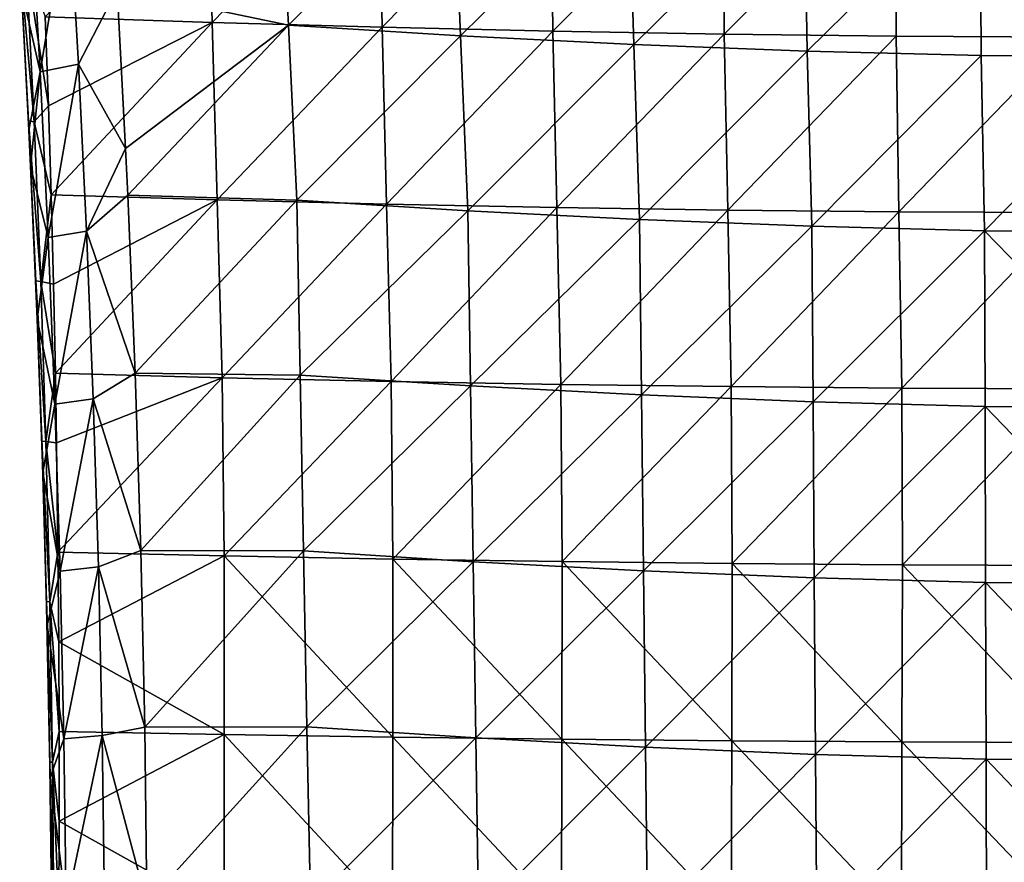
# Model space of a CAD drawing. Header units: millimetres. Extents: x -230 to 230, y 0 to 904.
# Tile 22 of 27: x -211 to -28, y 483 to 639. Entities that reach past the tile are written whole.
import ezdxf

# ---------------------------------------------------------------- set-up
doc = ezdxf.new("R2010")
doc.units = ezdxf.units.MM
doc.header["$LTSCALE"] = 81.481481
for name, color, linetype in [('27', 7, 'CONTINUOUS'), ('35', 7, 'CONTINUOUS'), ('37', 7, 'CONTINUOUS'), ('39', 7, 'CONTINUOUS'), ('50', 7, 'CONTINUOUS')]:
    doc.layers.add(name, color=color, linetype=linetype)

msp = doc.modelspace()

# ---------------------------------------------------------------- linework, layer by layer
at = {"layer": '27', "linetype": 'Continuous'}
for points in [[(-205.85, 639.77, -468.78), (-175.76, 671.48, -480.75), (-174.94, 638.74, -474.69), (-205.85, 639.77, -468.78)], [(-175.76, 671.48, -480.75), (-144.03, 670.48, -485.79), (-174.94, 638.74, -474.69), (-175.76, 671.48, -480.75)], [(-174.94, 638.74, -474.69), (-144.03, 670.48, -485.79), (-143.44, 637.85, -479.68), (-174.94, 638.74, -474.69)], [(-144.03, 670.48, -485.79), (-112.16, 669.67, -489.82), (-143.44, 637.85, -479.68), (-144.03, 670.48, -485.79)], [(-143.44, 637.85, -479.68), (-112.16, 669.67, -489.82), (-111.8, 637.13, -483.69), (-143.44, 637.85, -479.68)], [(-112.16, 669.67, -489.82), (-80.16, 669.06, -492.85), (-111.8, 637.13, -483.69), (-112.16, 669.67, -489.82)], [(-111.8, 637.13, -483.69), (-80.16, 669.06, -492.85), (-80.04, 636.59, -486.7), (-111.8, 637.13, -483.69)], [(-80.16, 669.06, -492.85), (-48.09, 668.66, -494.87), (-80.04, 636.59, -486.7), (-80.16, 669.06, -492.85)], [(-80.04, 636.59, -486.7), (-48.09, 668.66, -494.87), (-48.2, 636.23, -488.72), (-80.04, 636.59, -486.7)], [(-48.2, 636.23, -488.72), (-48.09, 668.66, -494.87), (-16.31, 636.04, -489.73), (-48.2, 636.23, -488.72)], [(-48.09, 668.66, -494.87), (-15.97, 668.46, -495.88), (-16.31, 636.04, -489.73), (-48.09, 668.66, -494.87)], [(-205.85, 639.77, -468.78), (-174.94, 638.74, -474.69), (-205.28, 623.29, -466.03), (-205.85, 639.77, -468.78)], [(-205.28, 623.29, -466.03), (-174.94, 638.74, -474.69), (-204.78, 606.79, -463.43), (-205.28, 623.29, -466.03)], [(-204.78, 606.79, -463.43), (-174.94, 638.74, -474.69), (-173.99, 605.89, -469.3), (-204.78, 606.79, -463.43)], [(-174.94, 638.74, -474.69), (-143.44, 637.85, -479.68), (-173.99, 605.89, -469.3), (-174.94, 638.74, -474.69)], [(-173.99, 605.89, -469.3), (-143.44, 637.85, -479.68), (-142.6, 605.1, -474.27), (-173.99, 605.89, -469.3)], [(-143.44, 637.85, -479.68), (-111.8, 637.13, -483.69), (-142.6, 605.1, -474.27), (-143.44, 637.85, -479.68)], [(-142.6, 605.1, -474.27), (-111.8, 637.13, -483.69), (-111.06, 604.47, -478.25), (-142.6, 605.1, -474.27)], [(-111.8, 637.13, -483.69), (-80.04, 636.59, -486.7), (-111.06, 604.47, -478.25), (-111.8, 637.13, -483.69)], [(-111.06, 604.47, -478.25), (-80.04, 636.59, -486.7), (-79.4, 603.99, -481.24), (-111.06, 604.47, -478.25)], [(-80.04, 636.59, -486.7), (-48.2, 636.23, -488.72), (-79.4, 603.99, -481.24), (-80.04, 636.59, -486.7)], [(-79.4, 603.99, -481.24), (-48.2, 636.23, -488.72), (-47.67, 603.67, -483.23), (-79.4, 603.99, -481.24)], [(-48.2, 636.23, -488.72), (-16.31, 636.04, -489.73), (-47.67, 603.67, -483.23), (-48.2, 636.23, -488.72)], [(-47.67, 603.67, -483.23), (-16.31, 636.04, -489.73), (-15.89, 603.52, -484.23), (-47.67, 603.67, -483.23)], [(-204.78, 606.79, -463.43), (-173.99, 605.89, -469.3), (-204.35, 590.28, -460.98), (-204.78, 606.79, -463.43)], [(-204.35, 590.28, -460.98), (-173.99, 605.89, -469.3), (-203.99, 573.75, -458.67), (-204.35, 590.28, -460.98)], [(-203.99, 573.75, -458.67), (-173.99, 605.89, -469.3), (-173.05, 572.94, -464.56), (-203.99, 573.75, -458.67)], [(-173.99, 605.89, -469.3), (-142.6, 605.1, -474.27), (-173.05, 572.94, -464.56), (-173.99, 605.89, -469.3)], [(-173.05, 572.94, -464.56), (-142.6, 605.1, -474.27), (-141.75, 572.26, -469.5), (-173.05, 572.94, -464.56)], [(-142.6, 605.1, -474.27), (-111.06, 604.47, -478.25), (-141.75, 572.26, -469.5), (-142.6, 605.1, -474.27)], [(-141.75, 572.26, -469.5), (-111.06, 604.47, -478.25), (-110.31, 571.71, -473.46), (-141.75, 572.26, -469.5)], [(-111.06, 604.47, -478.25), (-79.4, 603.99, -481.24), (-110.31, 571.71, -473.46), (-111.06, 604.47, -478.25)], [(-110.31, 571.71, -473.46), (-79.4, 603.99, -481.24), (-78.76, 571.29, -476.42), (-110.31, 571.71, -473.46)], [(-79.4, 603.99, -481.24), (-47.67, 603.67, -483.23), (-78.76, 571.29, -476.42), (-79.4, 603.99, -481.24)], [(-78.76, 571.29, -476.42), (-47.67, 603.67, -483.23), (-47.13, 571.02, -478.4), (-78.76, 571.29, -476.42)], [(-47.67, 603.67, -483.23), (-15.89, 603.52, -484.23), (-47.13, 571.02, -478.4), (-47.67, 603.67, -483.23)], [(-47.13, 571.02, -478.4), (-15.89, 603.52, -484.23), (-15.46, 570.88, -479.38), (-47.13, 571.02, -478.4)], [(-203.99, 573.75, -458.67), (-173.05, 572.94, -464.56), (-203.77, 560.88, -456.99), (-203.99, 573.75, -458.67)], [(-203.77, 560.88, -456.99), (-173.05, 572.94, -464.56), (-203.5, 540.61, -454.51), (-203.77, 560.88, -456.99)], [(-203.5, 540.61, -454.51), (-173.05, 572.94, -464.56), (-172.69, 539.92, -460.37), (-203.5, 540.61, -454.51)], [(-173.05, 572.94, -464.56), (-141.75, 572.26, -469.5), (-172.69, 539.92, -460.37), (-173.05, 572.94, -464.56)], [(-172.69, 539.92, -460.37), (-141.75, 572.26, -469.5), (-141.45, 539.33, -465.31), (-172.69, 539.92, -460.37)], [(-141.75, 572.26, -469.5), (-110.31, 571.71, -473.46), (-141.45, 539.33, -465.31), (-141.75, 572.26, -469.5)], [(-141.45, 539.33, -465.31), (-110.31, 571.71, -473.46), (-110.06, 538.86, -469.26), (-141.45, 539.33, -465.31)], [(-110.31, 571.71, -473.46), (-78.76, 571.29, -476.42), (-110.06, 538.86, -469.26), (-110.31, 571.71, -473.46)], [(-110.06, 538.86, -469.26), (-78.76, 571.29, -476.42), (-78.57, 538.51, -472.22), (-110.06, 538.86, -469.26)], [(-78.76, 571.29, -476.42), (-47.13, 571.02, -478.4), (-78.57, 538.51, -472.22), (-78.76, 571.29, -476.42)], [(-78.57, 538.51, -472.22), (-47.13, 571.02, -478.4), (-46.99, 538.28, -474.19), (-78.57, 538.51, -472.22)], [(-47.13, 571.02, -478.4), (-15.46, 570.88, -479.38), (-46.99, 538.28, -474.19), (-47.13, 571.02, -478.4)], [(-46.99, 538.28, -474.19), (-15.46, 570.88, -479.38), (-15.37, 538.16, -475.17), (-46.99, 538.28, -474.19)], [(-203.5, 540.61, -454.51), (-172.69, 539.92, -460.37), (-203.36, 524.02, -452.66), (-203.5, 540.61, -454.51)], [(-203.36, 524.02, -452.66), (-172.69, 539.92, -460.37), (-172.7, 506.83, -456.78), (-203.36, 524.02, -452.66)], [(-172.7, 506.83, -456.78), (-172.69, 539.92, -460.37), (-141.48, 506.34, -461.72), (-172.7, 506.83, -456.78)], [(-172.69, 539.92, -460.37), (-141.45, 539.33, -465.31), (-141.48, 506.34, -461.72), (-172.69, 539.92, -460.37)], [(-141.48, 506.34, -461.72), (-141.45, 539.33, -465.31), (-110.12, 505.95, -465.68), (-141.48, 506.34, -461.72)], [(-141.45, 539.33, -465.31), (-110.06, 538.86, -469.26), (-110.12, 505.95, -465.68), (-141.45, 539.33, -465.31)], [(-110.12, 505.95, -465.68), (-110.06, 538.86, -469.26), (-78.65, 505.66, -468.65), (-110.12, 505.95, -465.68)], [(-110.06, 538.86, -469.26), (-78.57, 538.51, -472.22), (-78.65, 505.66, -468.65), (-110.06, 538.86, -469.26)], [(-78.65, 505.66, -468.65), (-78.57, 538.51, -472.22), (-47.11, 505.46, -470.62), (-78.65, 505.66, -468.65)], [(-78.57, 538.51, -472.22), (-46.99, 538.28, -474.19), (-47.11, 505.46, -470.62), (-78.57, 538.51, -472.22)], [(-47.11, 505.46, -470.62), (-46.99, 538.28, -474.19), (-15.51, 505.37, -471.61), (-47.11, 505.46, -470.62)], [(-46.99, 538.28, -474.19), (-15.37, 538.16, -475.17), (-15.51, 505.37, -471.61), (-46.99, 538.28, -474.19)], [(-203.29, 507.41, -450.95), (-203.36, 524.02, -452.66), (-172.7, 506.83, -456.78), (-203.29, 507.41, -450.95)], [(-203.29, 507.41, -450.95), (-172.7, 506.83, -456.78), (-203.29, 490.78, -449.4), (-203.29, 507.41, -450.95)], [(-172.7, 506.83, -456.78), (-172.71, 473.67, -453.84), (-203.29, 490.78, -449.4), (-172.7, 506.83, -456.78)], [(-141.52, 473.28, -458.79), (-172.71, 473.67, -453.84), (-172.7, 506.83, -456.78), (-141.52, 473.28, -458.79)], [(-141.52, 473.28, -458.79), (-172.7, 506.83, -456.78), (-141.48, 506.34, -461.72), (-141.52, 473.28, -458.79)], [(-110.18, 472.97, -462.75), (-141.52, 473.28, -458.79), (-141.48, 506.34, -461.72), (-110.18, 472.97, -462.75)], [(-110.18, 472.97, -462.75), (-141.48, 506.34, -461.72), (-110.12, 505.95, -465.68), (-110.18, 472.97, -462.75)], [(-78.74, 472.74, -465.72), (-110.18, 472.97, -462.75), (-110.12, 505.95, -465.68), (-78.74, 472.74, -465.72)], [(-78.74, 472.74, -465.72), (-110.12, 505.95, -465.68), (-78.65, 505.66, -468.65), (-78.74, 472.74, -465.72)], [(-47.22, 472.58, -467.71), (-78.74, 472.74, -465.72), (-78.65, 505.66, -468.65), (-47.22, 472.58, -467.71)], [(-47.22, 472.58, -467.71), (-78.65, 505.66, -468.65), (-47.11, 505.46, -470.62), (-47.22, 472.58, -467.71)], [(-15.65, 472.5, -468.7), (-47.22, 472.58, -467.71), (-47.11, 505.46, -470.62), (-15.65, 472.5, -468.7)], [(-15.65, 472.5, -468.7), (-47.11, 505.46, -470.62), (-15.51, 505.37, -471.61), (-15.65, 472.5, -468.7)], [(-172.71, 473.67, -453.84), (-203.37, 474.14, -447.99), (-203.29, 490.78, -449.4), (-172.71, 473.67, -453.84)]]:
    msp.add_3dface(points, dxfattribs=at)
at = {"layer": '35', "linetype": 'Continuous'}
for points in [[(-208.99, 620.54, -460.86), (-210.29, 644.89, -442.04), (-210.6, 650.15, -465.16), (-208.99, 620.54, -460.86)], [(-208.9, 618.79, -436.65), (-210.29, 644.89, -442.04), (-208.99, 620.54, -460.86), (-208.9, 618.79, -436.65)], [(-207.62, 590.89, -457.02), (-208.9, 618.79, -436.65), (-208.99, 620.54, -460.86), (-207.62, 590.89, -457.02)], [(-207.56, 589.3, -436.68), (-208.9, 618.79, -436.65), (-207.62, 590.89, -457.02), (-207.56, 589.3, -436.68)], [(-208.9, 618.79, -436.65), (-207.56, 589.3, -436.68), (-208.57, 612.12, -435.34), (-208.9, 618.79, -436.65)], [(-208.57, 612.12, -435.34), (-207.56, 589.3, -436.68), (-207.33, 583.77, -430.08), (-208.57, 612.12, -435.34)], [(-206.5, 561.2, -453.65), (-207.56, 589.3, -436.68), (-207.62, 590.89, -457.02), (-206.5, 561.2, -453.65)], [(-206.46, 559.92, -436.68), (-207.56, 589.3, -436.68), (-206.5, 561.2, -453.65), (-206.46, 559.92, -436.68)], [(-207.56, 589.3, -436.68), (-206.46, 559.92, -436.68), (-207.33, 583.77, -430.08), (-207.56, 589.3, -436.68)], [(-207.33, 583.77, -430.08), (-206.46, 559.92, -436.68), (-206.31, 555.36, -425.3), (-207.33, 583.77, -430.08)], [(-205.63, 531.48, -450.73), (-206.46, 559.92, -436.68), (-206.5, 561.2, -453.65), (-205.63, 531.48, -450.73)], [(-205.61, 530.53, -436.68), (-206.46, 559.92, -436.68), (-205.63, 531.48, -450.73), (-205.61, 530.53, -436.68)], [(-206.46, 559.92, -436.68), (-205.61, 530.53, -436.68), (-206.31, 555.36, -425.3), (-206.46, 559.92, -436.68)], [(-206.31, 555.36, -425.3), (-205.61, 530.53, -436.68), (-205.53, 527.07, -421.04), (-206.31, 555.36, -425.3)], [(-205.01, 501.71, -448.28), (-205.61, 530.53, -436.68), (-205.63, 531.48, -450.73), (-205.01, 501.71, -448.28)], [(-205, 501.13, -436.68), (-205.61, 530.53, -436.68), (-205.01, 501.71, -448.28), (-205, 501.13, -436.68)], [(-205.61, 530.53, -436.68), (-205, 501.13, -436.68), (-205.53, 527.07, -421.04), (-205.61, 530.53, -436.68)], [(-205.53, 527.07, -421.04), (-205, 501.13, -436.68), (-204.96, 498.85, -417.28), (-205.53, 527.07, -421.04)], [(-204.64, 471.91, -446.27), (-205, 501.13, -436.68), (-205.01, 501.71, -448.28), (-204.64, 471.91, -446.27)], [(-204.63, 471.73, -436.68), (-205, 501.13, -436.68), (-204.64, 471.91, -446.27), (-204.63, 471.73, -436.68)], [(-205, 501.13, -436.68), (-204.63, 471.73, -436.68), (-204.96, 498.85, -417.28), (-205, 501.13, -436.68)], [(-204.96, 498.85, -417.28), (-204.63, 471.73, -436.68), (-204.63, 470.81, -414.03), (-204.96, 498.85, -417.28)]]:
    msp.add_3dface(points, dxfattribs=at)
at = {"layer": '37', "linetype": 'Continuous'}
for points in [[(-162.53, 670.51, -436.89), (-192.54, 644.91, -425.57), (-160.8, 638.23, -430.06), (-162.53, 670.51, -436.89)], [(-130.24, 668.58, -443.46), (-162.53, 670.51, -436.89), (-160.8, 638.23, -430.06), (-130.24, 668.58, -443.46)], [(-128.89, 636.29, -436.76), (-130.24, 668.58, -443.46), (-160.8, 638.23, -430.06), (-128.89, 636.29, -436.76)], [(-97.8, 666.98, -448.75), (-130.24, 668.58, -443.46), (-128.89, 636.29, -436.76), (-97.8, 666.98, -448.75)], [(-96.83, 634.67, -442.15), (-97.8, 666.98, -448.75), (-128.89, 636.29, -436.76), (-96.83, 634.67, -442.15)], [(-65.24, 665.77, -452.65), (-97.8, 666.98, -448.75), (-96.83, 634.67, -442.15), (-65.24, 665.77, -452.65)], [(-64.67, 633.44, -446.15), (-65.24, 665.77, -452.65), (-96.83, 634.67, -442.15), (-64.67, 633.44, -446.15)], [(-32.62, 664.98, -455.09), (-65.24, 665.77, -452.65), (-64.67, 633.44, -446.15), (-32.62, 664.98, -455.09)], [(-32.43, 632.63, -448.66), (-32.62, 664.98, -455.09), (-64.67, 633.44, -446.15), (-32.43, 632.63, -448.66)], [(0.05, 664.7, -455.94), (-32.62, 664.98, -455.09), (-0.16, 632.34, -449.55), (0.05, 664.7, -455.94)], [(-0.16, 632.34, -449.55), (-32.62, 664.98, -455.09), (-32.43, 632.63, -448.66), (-0.16, 632.34, -449.55)], [(-160.8, 638.23, -430.06), (-192.54, 644.91, -425.57), (-190.99, 615.41, -419.61), (-160.8, 638.23, -430.06)], [(-160.8, 638.23, -430.06), (-190.99, 615.41, -419.61), (-190.59, 606.77, -417.97), (-160.8, 638.23, -430.06)], [(-159.27, 605.84, -423.87), (-160.8, 638.23, -430.06), (-190.59, 606.77, -417.97), (-159.27, 605.84, -423.87)], [(-128.89, 636.29, -436.76), (-160.8, 638.23, -430.06), (-159.27, 605.84, -423.87), (-128.89, 636.29, -436.76)], [(-127.58, 603.88, -430.72), (-128.89, 636.29, -436.76), (-159.27, 605.84, -423.87), (-127.58, 603.88, -430.72)], [(-96.83, 634.67, -442.15), (-128.89, 636.29, -436.76), (-127.58, 603.88, -430.72), (-96.83, 634.67, -442.15)], [(-95.75, 602.24, -436.23), (-96.83, 634.67, -442.15), (-127.58, 603.88, -430.72), (-95.75, 602.24, -436.23)], [(-64.67, 633.44, -446.15), (-96.83, 634.67, -442.15), (-95.75, 602.24, -436.23), (-64.67, 633.44, -446.15)], [(-63.81, 600.99, -440.33), (-64.67, 633.44, -446.15), (-95.75, 602.24, -436.23), (-63.81, 600.99, -440.33)], [(-32.43, 632.63, -448.66), (-64.67, 633.44, -446.15), (-63.81, 600.99, -440.33), (-32.43, 632.63, -448.66)], [(-31.81, 600.17, -442.9), (-32.43, 632.63, -448.66), (-63.81, 600.99, -440.33), (-31.81, 600.17, -442.9)], [(-0.16, 632.34, -449.55), (-32.43, 632.63, -448.66), (-31.81, 600.17, -442.9), (-0.16, 632.34, -449.55)], [(0.24, 599.87, -443.79), (-0.16, 632.34, -449.55), (-31.81, 600.17, -442.9), (0.24, 599.87, -443.79)], [(-159.27, 605.84, -423.87), (-190.59, 606.77, -417.97), (-189.22, 573.78, -412.1), (-159.27, 605.84, -423.87)], [(-159.27, 605.84, -423.87), (-189.22, 573.78, -412.1), (-158.64, 573.4, -418.14), (-159.27, 605.84, -423.87)], [(-127.58, 603.88, -430.72), (-159.27, 605.84, -423.87), (-158.64, 573.4, -418.14), (-127.58, 603.88, -430.72)], [(-127.08, 571.41, -425.18), (-127.58, 603.88, -430.72), (-158.64, 573.4, -418.14), (-127.08, 571.41, -425.18)], [(-95.75, 602.24, -436.23), (-127.58, 603.88, -430.72), (-127.08, 571.41, -425.18), (-95.75, 602.24, -436.23)], [(-95.39, 569.74, -430.86), (-95.75, 602.24, -436.23), (-127.08, 571.41, -425.18), (-95.39, 569.74, -430.86)], [(-63.81, 600.99, -440.33), (-95.75, 602.24, -436.23), (-95.39, 569.74, -430.86), (-63.81, 600.99, -440.33)], [(-63.59, 568.46, -435.09), (-63.81, 600.99, -440.33), (-95.39, 569.74, -430.86), (-63.59, 568.46, -435.09)], [(-31.81, 600.17, -442.9), (-63.81, 600.99, -440.33), (-63.59, 568.46, -435.09), (-31.81, 600.17, -442.9)], [(-31.72, 567.61, -437.75), (-31.81, 600.17, -442.9), (-63.59, 568.46, -435.09), (-31.72, 567.61, -437.75)], [(0.24, 599.87, -443.79), (-31.81, 600.17, -442.9), (0.18, 567.31, -438.68), (0.24, 599.87, -443.79)], [(0.18, 567.31, -438.68), (-31.81, 600.17, -442.9), (-31.72, 567.61, -437.75), (0.18, 567.31, -438.68)], [(-158.64, 573.4, -418.14), (-189.22, 573.78, -412.1), (-188.16, 540.9, -406.91), (-158.64, 573.4, -418.14)], [(-158.64, 573.4, -418.14), (-188.16, 540.9, -406.91), (-158, 540.87, -413.08), (-158.64, 573.4, -418.14)], [(-127.08, 571.41, -425.18), (-158.64, 573.4, -418.14), (-158, 540.87, -413.08), (-127.08, 571.41, -425.18)], [(-126.58, 538.85, -420.31), (-127.08, 571.41, -425.18), (-158, 540.87, -413.08), (-126.58, 538.85, -420.31)], [(-95.39, 569.74, -430.86), (-127.08, 571.41, -425.18), (-126.58, 538.85, -420.31), (-95.39, 569.74, -430.86)], [(-95.02, 537.15, -426.15), (-95.39, 569.74, -430.86), (-126.58, 538.85, -420.31), (-95.02, 537.15, -426.15)], [(-63.59, 568.46, -435.09), (-95.39, 569.74, -430.86), (-95.02, 537.15, -426.15), (-63.59, 568.46, -435.09)], [(-63.36, 535.84, -430.5), (-63.59, 568.46, -435.09), (-95.02, 537.15, -426.15), (-63.36, 535.84, -430.5)], [(-31.72, 567.61, -437.75), (-63.59, 568.46, -435.09), (-63.36, 535.84, -430.5), (-31.72, 567.61, -437.75)], [(-31.63, 534.97, -433.25), (-31.72, 567.61, -437.75), (-63.36, 535.84, -430.5), (-31.63, 534.97, -433.25)], [(0.18, 567.31, -438.68), (-31.72, 567.61, -437.75), (0.13, 534.65, -434.21), (0.18, 567.31, -438.68)], [(0.13, 534.65, -434.21), (-31.72, 567.61, -437.75), (-31.63, 534.97, -433.25), (0.13, 534.65, -434.21)], [(-158, 540.87, -413.08), (-188.16, 540.9, -406.91), (-187.43, 508.18, -402.39), (-158, 540.87, -413.08)], [(-158, 540.87, -413.08), (-187.43, 508.18, -402.39), (-157.37, 508.25, -408.7), (-158, 540.87, -413.08)], [(-126.58, 538.85, -420.31), (-158, 540.87, -413.08), (-157.37, 508.25, -408.7), (-126.58, 538.85, -420.31)], [(-126.08, 506.2, -416.1), (-126.58, 538.85, -420.31), (-157.37, 508.25, -408.7), (-126.08, 506.2, -416.1)], [(-95.02, 537.15, -426.15), (-126.58, 538.85, -420.31), (-126.08, 506.2, -416.1), (-95.02, 537.15, -426.15)], [(-94.66, 504.48, -422.09), (-95.02, 537.15, -426.15), (-126.08, 506.2, -416.1), (-94.66, 504.48, -422.09)], [(-63.36, 535.84, -430.5), (-95.02, 537.15, -426.15), (-94.66, 504.48, -422.09), (-63.36, 535.84, -430.5)], [(-63.13, 503.14, -426.57), (-63.36, 535.84, -430.5), (-94.66, 504.48, -422.09), (-63.13, 503.14, -426.57)], [(-31.63, 534.97, -433.25), (-63.36, 535.84, -430.5), (-63.13, 503.14, -426.57), (-31.63, 534.97, -433.25)], [(-31.54, 502.25, -429.4), (-31.63, 534.97, -433.25), (-63.13, 503.14, -426.57), (-31.54, 502.25, -429.4)], [(0.13, 534.65, -434.21), (-31.63, 534.97, -433.25), (0.08, 501.92, -430.4), (0.13, 534.65, -434.21)], [(0.08, 501.92, -430.4), (-31.63, 534.97, -433.25), (-31.54, 502.25, -429.4), (0.08, 501.92, -430.4)], [(-157.37, 508.25, -408.7), (-187.43, 508.18, -402.39), (-187.02, 475.56, -398.52), (-157.37, 508.25, -408.7)], [(-157.37, 508.25, -408.7), (-187.02, 475.56, -398.52), (-156.73, 475.56, -405), (-157.37, 508.25, -408.7)], [(-126.08, 506.2, -416.1), (-157.37, 508.25, -408.7), (-156.73, 475.56, -405), (-126.08, 506.2, -416.1)], [(-125.58, 473.49, -412.57), (-126.08, 506.2, -416.1), (-156.73, 475.56, -405), (-125.58, 473.49, -412.57)], [(-94.66, 504.48, -422.09), (-126.08, 506.2, -416.1), (-125.58, 473.49, -412.57), (-94.66, 504.48, -422.09)], [(-94.29, 471.74, -418.7), (-94.66, 504.48, -422.09), (-125.58, 473.49, -412.57), (-94.29, 471.74, -418.7)], [(-63.13, 503.14, -426.57), (-94.66, 504.48, -422.09), (-94.29, 471.74, -418.7), (-63.13, 503.14, -426.57)], [(-62.91, 470.37, -423.29), (-63.13, 503.14, -426.57), (-94.29, 471.74, -418.7), (-62.91, 470.37, -423.29)], [(-31.54, 502.25, -429.4), (-63.13, 503.14, -426.57), (-62.91, 470.37, -423.29), (-31.54, 502.25, -429.4)], [(-31.46, 469.46, -426.2), (-31.54, 502.25, -429.4), (-62.91, 470.37, -423.29), (-31.46, 469.46, -426.2)], [(0.08, 501.92, -430.4), (-31.54, 502.25, -429.4), (0.03, 469.12, -427.24), (0.08, 501.92, -430.4)], [(0.03, 469.12, -427.24), (-31.54, 502.25, -429.4), (-31.46, 469.46, -426.2), (0.03, 469.12, -427.24)]]:
    msp.add_3dface(points, dxfattribs=at)
at = {"layer": '39', "linetype": 'Continuous'}
for points in [[(-208.99, 620.54, -460.86), (-210.6, 650.15, -465.16), (-207.92, 620.31, -463.85), (-208.99, 620.54, -460.86)], [(-207.92, 620.31, -463.85), (-210.6, 650.15, -465.16), (-209.38, 649.77, -468.56), (-207.92, 620.31, -463.85)], [(-205.85, 639.77, -468.78), (-205.28, 623.29, -466.03), (-209.38, 649.77, -468.56), (-205.85, 639.77, -468.78)], [(-205.28, 623.29, -466.03), (-207.92, 620.31, -463.85), (-209.38, 649.77, -468.56), (-205.28, 623.29, -466.03)], [(-205.28, 623.29, -466.03), (-204.78, 606.79, -463.43), (-207.92, 620.31, -463.85), (-205.28, 623.29, -466.03)], [(-207.62, 590.89, -457.02), (-208.99, 620.54, -460.86), (-206.71, 590.76, -459.6), (-207.62, 590.89, -457.02)], [(-206.71, 590.76, -459.6), (-208.99, 620.54, -460.86), (-207.92, 620.31, -463.85), (-206.71, 590.76, -459.6)], [(-204.78, 606.79, -463.43), (-206.71, 590.76, -459.6), (-207.92, 620.31, -463.85), (-204.78, 606.79, -463.43)], [(-204.78, 606.79, -463.43), (-204.35, 590.28, -460.98), (-206.71, 590.76, -459.6), (-204.78, 606.79, -463.43)], [(-206.5, 561.2, -453.65), (-207.62, 590.89, -457.02), (-205.74, 561.13, -455.81), (-206.5, 561.2, -453.65)], [(-205.74, 561.13, -455.81), (-207.62, 590.89, -457.02), (-206.71, 590.76, -459.6), (-205.74, 561.13, -455.81)], [(-204.35, 590.28, -460.98), (-203.99, 573.75, -458.67), (-206.71, 590.76, -459.6), (-204.35, 590.28, -460.98)], [(-203.99, 573.75, -458.67), (-205.74, 561.13, -455.81), (-206.71, 590.76, -459.6), (-203.99, 573.75, -458.67)], [(-203.99, 573.75, -458.67), (-203.77, 560.88, -456.99), (-205.74, 561.13, -455.81), (-203.99, 573.75, -458.67)], [(-205.63, 531.48, -450.73), (-206.5, 561.2, -453.65), (-205.01, 531.44, -452.49), (-205.63, 531.48, -450.73)], [(-205.01, 531.44, -452.49), (-206.5, 561.2, -453.65), (-205.74, 561.13, -455.81), (-205.01, 531.44, -452.49)], [(-203.77, 560.88, -456.99), (-203.5, 540.61, -454.51), (-205.74, 561.13, -455.81), (-203.77, 560.88, -456.99)], [(-203.5, 540.61, -454.51), (-205.01, 531.44, -452.49), (-205.74, 561.13, -455.81), (-203.5, 540.61, -454.51)], [(-203.5, 540.61, -454.51), (-203.36, 524.02, -452.66), (-205.01, 531.44, -452.49), (-203.5, 540.61, -454.51)], [(-205.01, 501.71, -448.28), (-205.63, 531.48, -450.73), (-204.52, 501.69, -449.64), (-205.01, 501.71, -448.28)], [(-204.52, 501.69, -449.64), (-205.63, 531.48, -450.73), (-205.01, 531.44, -452.49), (-204.52, 501.69, -449.64)], [(-203.36, 524.02, -452.66), (-203.29, 507.41, -450.95), (-205.01, 531.44, -452.49), (-203.36, 524.02, -452.66)], [(-203.29, 507.41, -450.95), (-204.52, 501.69, -449.64), (-205.01, 531.44, -452.49), (-203.29, 507.41, -450.95)], [(-203.29, 507.41, -450.95), (-203.29, 490.78, -449.4), (-204.52, 501.69, -449.64), (-203.29, 507.41, -450.95)], [(-204.64, 471.91, -446.27), (-205.01, 501.71, -448.28), (-204.28, 471.89, -447.26), (-204.64, 471.91, -446.27)], [(-204.28, 471.89, -447.26), (-205.01, 501.71, -448.28), (-204.52, 501.69, -449.64), (-204.28, 471.89, -447.26)], [(-203.29, 490.78, -449.4), (-203.37, 474.14, -447.99), (-204.52, 501.69, -449.64), (-203.29, 490.78, -449.4)], [(-203.37, 474.14, -447.99), (-204.28, 471.89, -447.26), (-204.52, 501.69, -449.64), (-203.37, 474.14, -447.99)]]:
    msp.add_3dface(points, dxfattribs=at)
at = {"layer": '50', "linetype": 'Continuous'}
for points in [[(-208.53, 660.22, -436.3), (-206.78, 629.62, -429.78), (-201.48, 661.8, -430.5), (-208.53, 660.22, -436.3)], [(-206.78, 629.62, -429.78), (-199.72, 631.01, -423.96), (-201.48, 661.8, -430.5), (-206.78, 629.62, -429.78)], [(-199.72, 631.01, -423.96), (-192.54, 644.91, -425.57), (-201.48, 661.8, -430.5), (-199.72, 631.01, -423.96)], [(-208.53, 660.22, -436.3), (-210.29, 644.89, -442.04), (-206.78, 629.62, -429.78), (-208.53, 660.22, -436.3)], [(-210.29, 644.89, -442.04), (-208.9, 618.79, -436.65), (-206.78, 629.62, -429.78), (-210.29, 644.89, -442.04)], [(-190.99, 615.41, -419.61), (-192.54, 644.91, -425.57), (-199.72, 631.01, -423.96), (-190.99, 615.41, -419.61)], [(-208.9, 618.79, -436.65), (-208.57, 612.12, -435.34), (-206.78, 629.62, -429.78), (-208.9, 618.79, -436.65)], [(-206.78, 629.62, -429.78), (-208.57, 612.12, -435.34), (-205.3, 598.88, -423.8), (-206.78, 629.62, -429.78)], [(-206.78, 629.62, -429.78), (-205.3, 598.88, -423.8), (-199.72, 631.01, -423.96), (-206.78, 629.62, -429.78)], [(-205.3, 598.88, -423.8), (-198.21, 600.09, -417.97), (-199.72, 631.01, -423.96), (-205.3, 598.88, -423.8)], [(-198.21, 600.09, -417.97), (-190.99, 615.41, -419.61), (-199.72, 631.01, -423.96), (-198.21, 600.09, -417.97)], [(-190.59, 606.77, -417.97), (-190.99, 615.41, -419.61), (-198.21, 600.09, -417.97), (-190.59, 606.77, -417.97)], [(-208.57, 612.12, -435.34), (-207.33, 583.77, -430.08), (-205.3, 598.88, -423.8), (-208.57, 612.12, -435.34)], [(-189.22, 573.78, -412.1), (-190.59, 606.77, -417.97), (-198.21, 600.09, -417.97), (-189.22, 573.78, -412.1)], [(-205.3, 598.88, -423.8), (-207.33, 583.77, -430.08), (-204.07, 568.03, -418.39), (-205.3, 598.88, -423.8)], [(-205.3, 598.88, -423.8), (-204.07, 568.03, -418.39), (-198.21, 600.09, -417.97), (-205.3, 598.88, -423.8)], [(-204.07, 568.03, -418.39), (-196.97, 569.05, -412.53), (-198.21, 600.09, -417.97), (-204.07, 568.03, -418.39)], [(-196.97, 569.05, -412.53), (-189.22, 573.78, -412.1), (-198.21, 600.09, -417.97), (-196.97, 569.05, -412.53)], [(-207.33, 583.77, -430.08), (-206.31, 555.36, -425.3), (-204.07, 568.03, -418.39), (-207.33, 583.77, -430.08)], [(-188.16, 540.9, -406.91), (-189.22, 573.78, -412.1), (-196.97, 569.05, -412.53), (-188.16, 540.9, -406.91)], [(-204.07, 568.03, -418.39), (-206.31, 555.36, -425.3), (-203.11, 537.08, -413.54), (-204.07, 568.03, -418.39)], [(-204.07, 568.03, -418.39), (-203.11, 537.08, -413.54), (-196.97, 569.05, -412.53), (-204.07, 568.03, -418.39)], [(-203.11, 537.08, -413.54), (-196, 537.9, -407.67), (-196.97, 569.05, -412.53), (-203.11, 537.08, -413.54)], [(-196, 537.9, -407.67), (-188.16, 540.9, -406.91), (-196.97, 569.05, -412.53), (-196, 537.9, -407.67)], [(-206.31, 555.36, -425.3), (-205.53, 527.07, -421.04), (-203.11, 537.08, -413.54), (-206.31, 555.36, -425.3)], [(-187.43, 508.18, -402.39), (-188.16, 540.9, -406.91), (-196, 537.9, -407.67), (-187.43, 508.18, -402.39)], [(-203.11, 537.08, -413.54), (-205.53, 527.07, -421.04), (-202.42, 506.04, -409.27), (-203.11, 537.08, -413.54)], [(-203.11, 537.08, -413.54), (-202.42, 506.04, -409.27), (-196, 537.9, -407.67), (-203.11, 537.08, -413.54)], [(-202.42, 506.04, -409.27), (-195.3, 506.67, -403.38), (-196, 537.9, -407.67), (-202.42, 506.04, -409.27)], [(-195.3, 506.67, -403.38), (-187.43, 508.18, -402.39), (-196, 537.9, -407.67), (-195.3, 506.67, -403.38)], [(-205.53, 527.07, -421.04), (-204.96, 498.85, -417.28), (-202.42, 506.04, -409.27), (-205.53, 527.07, -421.04)], [(-187.02, 475.56, -398.52), (-187.43, 508.18, -402.39), (-195.3, 506.67, -403.38), (-187.02, 475.56, -398.52)], [(-202.42, 506.04, -409.27), (-204.96, 498.85, -417.28), (-201.99, 474.91, -405.58), (-202.42, 506.04, -409.27)], [(-202.42, 506.04, -409.27), (-201.99, 474.91, -405.58), (-195.3, 506.67, -403.38), (-202.42, 506.04, -409.27)], [(-201.99, 474.91, -405.58), (-194.87, 475.35, -399.68), (-195.3, 506.67, -403.38), (-201.99, 474.91, -405.58)], [(-194.87, 475.35, -399.68), (-187.02, 475.56, -398.52), (-195.3, 506.67, -403.38), (-194.87, 475.35, -399.68)], [(-204.96, 498.85, -417.28), (-204.63, 470.81, -414.03), (-201.99, 474.91, -405.58), (-204.96, 498.85, -417.28)]]:
    msp.add_3dface(points, dxfattribs=at)

doc.saveas('drawing.dxf')
